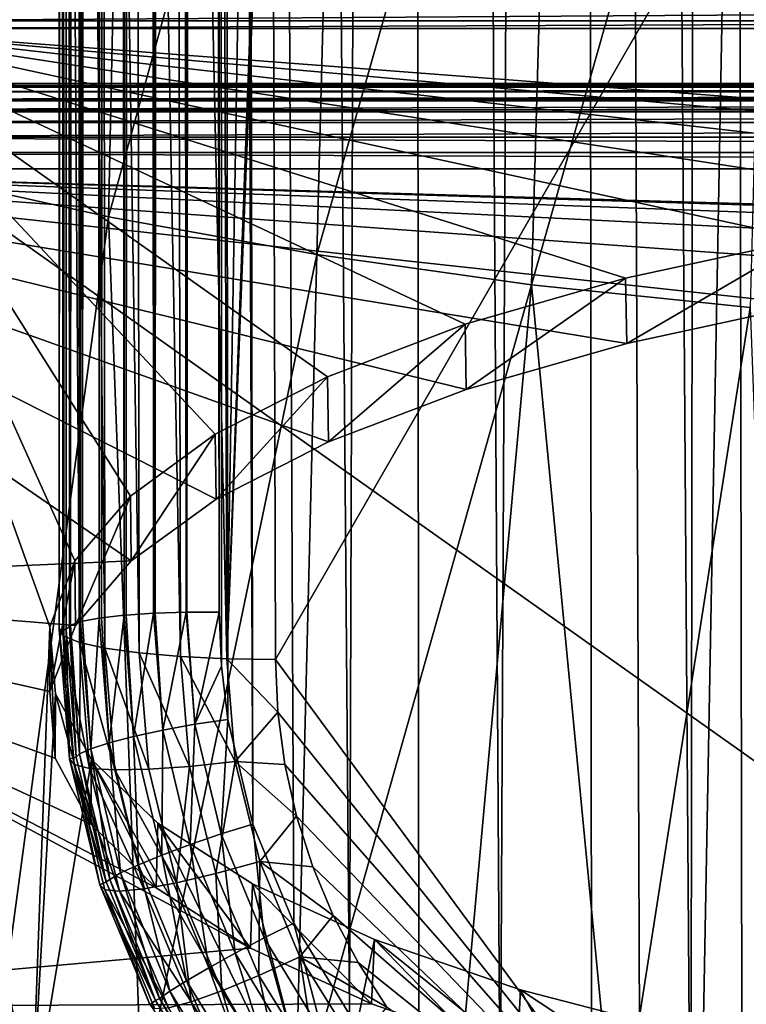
# Model space of a CAD drawing. Header units: metres. Extents: x -24 to 24, y -256 to 25.
# Tile 184 of 256: x -11.86 to -6.57, y -114.59 to -107.43. Entities that reach past the tile are written whole.
import ezdxf

# ---------------------------------------------------------------- set-up
doc = ezdxf.new("R2010")
doc.units = ezdxf.units.M
doc.layers.add('solid_DOMO_KURZ_SW0002', color=7, linetype='CONTINUOUS')

msp = doc.modelspace()

# ---------------------------------------------------------------- linework, layer by layer
at = {"layer": 'solid_DOMO_KURZ_SW0002'}
for points in [[(-11.345451, 0.939709, 172.081985), (-11.407329, 0.926169, 171.979736), (-11.399791, -111.803619, 186.83519)], [(-11.345451, 0.939709, 172.081985), (-11.399791, -111.803619, 186.83519), (-11.278921, -111.780792, 187.008545)], [(-11.2714, 0.952154, 172.175934), (-11.345451, 0.939709, 172.081985), (-11.278921, -111.780792, 187.008545)], [(-11.2714, 0.952154, 172.175934), (-11.278921, -111.780792, 187.008545), (-11.262701, -111.778404, 187.026703)], [(-11.1864, 0.963331, 172.2603), (-11.2714, 0.952154, 172.175934), (-11.262701, -111.778404, 187.026703)], [(-11.1864, 0.963331, 172.2603), (-11.262701, -111.778404, 187.026703), (-11.098462, -111.759491, 187.170334)], [(-11.091709, 0.973071, 172.333817), (-11.1864, 0.963331, 172.2603), (-11.098462, -111.759491, 187.170334)], [(-11.091709, 0.973071, 172.333817), (-11.098462, -111.759491, 187.170334), (-11.083649, -111.758163, 187.18045)], [(-10.988726, 0.981228, 172.395401), (-11.091709, 0.973071, 172.333817), (-11.083649, -111.758163, 187.18045)], [(-10.988726, 0.981228, 172.395401), (-11.083649, -111.758163, 187.18045), (-10.88365, -111.744583, 187.283615)], [(-10.878968, 0.987678, 172.444168), (-10.988726, 0.981228, 172.395401), (-10.88365, -111.744583, 187.283615)], [(-10.878968, 0.987678, 172.444168), (-10.88365, -111.744583, 187.283615), (-10.872885, -111.744049, 187.287628)], [(-10.764057, 0.992322, 172.47937), (-10.878968, 0.987678, 172.444168), (-10.872885, -111.744049, 187.287628)], [(-10.764057, 0.992322, 172.47937), (-10.872885, -111.744049, 187.287628), (-10.647459, -111.736954, 187.341522)], [(-10.645687, 0.995089, 172.500504), (-10.764057, 0.992322, 172.47937), (-10.647459, -111.736954, 187.341522)], [(-10.645687, 0.995089, 172.500504), (-10.647459, -111.736954, 187.341522), (-10.642473, -111.736877, 187.342102)], [(-10.525607, 0.995925, 172.507263), (-10.645687, 0.995089, 172.500504), (-10.642473, -111.736877, 187.342102)], [(-10.525607, 0.995925, 172.507263), (-10.642473, -111.736877, 187.342102), (-10.405606, -111.737061, 187.340744)], [(-10.525607, 0.995925, 172.507263), (-10.405606, -111.737061, 187.340744), (-10.405605, -55.371372, 179.920059)], [(-10.405617, 0.994685, 172.499329), (-9.864247, -113.998833, 187.57135), (-9.458712, -114.663155, 187.61087)], [(-9.071196, 0.974108, 172.343033), (-10.405617, 0.994685, 172.499329), (-9.458712, -114.663155, 187.61087)], [(-10.405617, 0.994685, 172.499329), (-10.161613, -113.27935, 187.513077), (-9.864247, -113.998833, 187.57135)], [(-10.161613, -113.27935, 187.513077), (-10.405617, 0.994685, 172.499329), (-10.405605, -55.371372, 179.920059)], [(-9.071196, 0.974108, 172.343033), (-9.458712, -114.663155, 187.61087), (-8.953783, -115.257195, 187.632233)], [(-9.071196, 0.974108, 172.343033), (-8.953783, -115.257195, 187.632233), (-8.362071, -115.765381, 187.636536)], [(-7.809871, 0.957274, 172.215164), (-9.071196, 0.974108, 172.343033), (-8.362071, -115.765381, 187.636536)], [(-7.809871, 0.957274, 172.215164), (-8.362071, -115.765381, 187.636536), (-7.697355, -116.175331, 187.62532)], [(-7.809871, 0.957274, 172.215164), (-7.342866, -116.33992, 187.614441), (-6.976687, -116.476097, 187.600372)], [(-6.808186, 0.94571, 172.127335), (-7.809871, 0.957274, 172.215164), (-6.976687, -116.476097, 187.600372)], [(-7.809871, 0.957274, 172.215164), (-7.697355, -116.175331, 187.62532), (-7.342866, -116.33992, 187.614441)], [(-6.808186, 0.94571, 172.127335), (-6.976687, -116.476097, 187.600372), (-6.600653, -116.58313, 187.583313)], [(-6.808186, 0.94571, 172.127335), (-5.827713, -116.707108, 187.541061), (-5.436699, -116.723152, 187.516312)], [(-5.208396, 0.93054, 172.0121), (-6.808186, 0.94571, 172.127335), (-5.436699, -116.723152, 187.516312)], [(-6.808186, 0.94571, 172.127335), (-6.216752, -116.660309, 187.563461), (-5.827713, -116.707108, 187.541061)], [(-6.808186, 0.94571, 172.127335), (-6.600653, -116.58313, 187.583313), (-6.216752, -116.660309, 187.563461)], [(-11.407329, 0.926169, 171.979736), (-11.455866, -1.583178, 172.20079), (-11.414127, -111.807198, 186.807999)], [(-11.407329, 0.926169, 171.979736), (-11.414127, -111.807198, 186.807999), (-11.399791, -111.803619, 186.83519)], [(-11.455866, -1.583178, 172.20079), (-11.473079, -2.493837, 172.270737), (-11.414127, -111.807198, 186.807999)], [(-11.473079, -2.493837, 172.270737), (-11.500389, -4.236289, 172.393585), (-11.48707, -111.832359, 186.616867)], [(-11.473079, -2.493837, 172.270737), (-11.48707, -111.832359, 186.616867), (-11.414127, -111.807198, 186.807999)], [(-11.500389, -4.236289, 172.393585), (-11.504066, -4.534753, 172.413376), (-11.495914, -111.837105, 186.580811)], [(-11.500389, -4.236289, 172.393585), (-11.495914, -111.837105, 186.580811), (-11.48707, -111.832359, 186.616867)], [(-11.504066, -4.534753, 172.413376), (-11.519543, -6.827382, 172.55603), (-11.495914, -111.837105, 186.580811)], [(-11.519543, -6.827382, 172.55603), (-11.570704, -103.590523, 182.364151), (-11.56945, -111.862869, 183.525009)], [(-11.544497, -111.86293, 184.95462), (-11.519543, -6.827382, 172.55603), (-11.56945, -111.862869, 183.525009)], [(-11.544497, -111.86293, 184.95462), (-11.519543, -111.862984, 186.384232), (-11.519543, -6.827382, 172.55603)], [(-11.495914, -111.837105, 186.580811), (-11.519543, -6.827382, 172.55603), (-11.519543, -111.862984, 186.384232)], [(-10.405605, -55.371372, 179.920059), (-10.405606, -111.737061, 187.340744), (-10.390113, -112.129089, 187.390381)], [(-10.405605, -55.371372, 179.920059), (-10.343946, -112.518921, 187.435852), (-10.161613, -113.27935, 187.513077)], [(-10.405605, -55.371372, 179.920059), (-10.390113, -112.129089, 187.390381), (-10.343946, -112.518921, 187.435852)], [(-11.572828, -94.621338, 181.0616), (-11.56945, -111.862869, 183.525009), (-11.572563, -95.610428, 181.206985)], [(-11.535565, -111.911331, 183.172058), (-11.56945, -111.862869, 183.525009), (-11.572828, -94.621338, 181.0616)], [(-11.535565, -111.911331, 183.172058), (-11.572828, -94.621338, 181.0616), (-11.540411, -94.70417, 180.72348)], [(-11.422946, -111.957512, 182.835144), (-11.540411, -94.70417, 180.72348), (-11.432789, -94.75219, 180.396149)], [(-11.422946, -111.957512, 182.835144), (-11.535565, -111.911331, 183.172058), (-11.540411, -94.70417, 180.72348)], [(-11.237268, -111.999031, 182.531631), (-11.432789, -94.75219, 180.396149), (-11.255204, -94.795494, 180.100128)], [(-11.237268, -111.999031, 182.531631), (-11.422946, -111.957512, 182.835144), (-11.432789, -94.75219, 180.396149)], [(-10.987901, -112.033791, 182.276825), (-11.255204, -94.795494, 180.100128), (-11.016311, -94.83197, 179.849854)], [(-10.987901, -112.033791, 182.276825), (-11.237268, -111.999031, 182.531631), (-11.255204, -94.795494, 180.100128)], [(-10.687424, -112.060051, 182.083572), (-11.016311, -94.83197, 179.849854), (-10.727748, -94.85984, 179.657516)], [(-10.687424, -112.060051, 182.083572), (-10.987901, -112.033791, 182.276825), (-11.016311, -94.83197, 179.849854)], [(-10.350998, -112.076477, 181.961639), (-10.727748, -94.85984, 179.657516), (-10.403577, -94.877747, 179.532486)], [(-10.350998, -112.076477, 181.961639), (-10.687424, -112.060051, 182.083572), (-10.727748, -94.85984, 179.657516)], [(-10.350998, -112.076477, 181.961639), (-10.403577, -94.877747, 179.532486), (-10.058963, -94.962082, 179.492142)], [(-10.350998, -112.076477, 181.961639), (-10.058963, -94.962082, 179.492142), (-10.022822, -103.158081, 180.672928)], [(-11.572563, -95.610428, 181.206985), (-11.56945, -111.862869, 183.525009), (-11.570704, -103.590523, 182.364151)], [(-11.075173, -102.446503, 106.411995), (-12.663804, -108.537285, 109.393723), (-12.570474, -102.075272, 107.341476)], [(-11.075173, -102.446503, 106.411995), (-11.211205, -108.861351, 108.465073), (-12.663804, -108.537285, 109.393723)], [(-9.529122, -102.754868, 105.602608), (-11.211205, -108.861351, 108.465073), (-11.075173, -102.446503, 106.411995)], [(-9.529122, -102.754868, 105.602608), (-9.696085, -109.135506, 107.652191), (-11.211205, -108.861351, 108.465073)], [(-7.953384, -102.993675, 104.926689), (-9.696085, -109.135506, 107.652191), (-9.529122, -102.754868, 105.602608)], [(-7.953384, -102.993675, 104.926689), (-8.13388, -109.355698, 106.964272), (-9.696085, -109.135506, 107.652191)], [(-6.376075, -103.159241, 104.389969), (-8.13388, -109.355698, 106.964272), (-7.953384, -102.993675, 104.926689)], [(-10.350998, -112.076477, 181.961639), (-10.022822, -103.158081, 180.672928), (-10.02073, -103.694237, 180.749039)], [(-6.376075, -103.159241, 104.389969), (-6.544324, -109.519577, 106.406479), (-8.13388, -109.355698, 106.964272)], [(-10.350998, -112.076477, 181.961639), (-10.02073, -103.694237, 180.749039), (-9.997749, -112.082237, 181.917191)], [(-6.730569, -106.412521, 181.078125), (-9.997749, -112.082237, 181.917191), (-10.02073, -103.694237, 180.749039)], [(-6.730569, -106.412521, 181.078125), (-6.911813, -116.277199, 182.450455), (-9.997749, -112.082237, 181.917191)], [(-6.730569, -106.412521, 181.078125), (-3.363319, -106.668266, 181.081665), (-6.911813, -116.277199, 182.450455)], [(-6.911813, -116.277199, 182.450455), (-3.363319, -106.668266, 181.081665), (-3.452633, -116.498512, 182.457504)], [(0, -107.350349, 136.837509), (-13.2, -107.35025, 136.837585), (-13.2, -107.43425, 136.737518)], [(0, -107.43425, 136.737518), (0, -107.350349, 136.837509), (-13.2, -107.43425, 136.737518)], [(0, -107.43425, 136.737518), (-13.2, -107.48941, 136.619217), (0, -107.48941, 136.619217)], [(0, -107.43425, 136.737518), (-13.2, -107.43425, 136.737518), (-13.2, -107.48941, 136.619217)], [(-0.000581, -108.49678, 133.424271), (0, -107.48941, 136.619217), (-13.2, -107.48941, 136.619217)], [(-12.7791, -115.190109, 112.19574), (-11.768211, -115.412384, 111.490768), (-13.2, -107.48941, 136.619217)], [(-11.63857, -111.844856, 122.805511), (-13.2, -107.48941, 136.619217), (-11.768211, -115.412384, 111.490768)], [(-1.612031, -108.530479, 133.317383), (-0.000581, -108.49678, 133.424271), (-13.2, -107.48941, 136.619217)], [(-3.192516, -108.630882, 132.998947), (-1.612031, -108.530479, 133.317383), (-13.2, -107.48941, 136.619217)], [(-4.71158, -108.796059, 132.475067), (-3.192516, -108.630882, 132.998947), (-13.2, -107.48941, 136.619217)], [(-6.140095, -109.022835, 131.755829), (-4.71158, -108.796059, 132.475067), (-13.2, -107.48941, 136.619217)], [(-7.450558, -109.306847, 130.855042), (-6.140095, -109.022835, 131.755829), (-13.2, -107.48941, 136.619217)], [(-8.617757, -109.642639, 129.79007), (-7.450558, -109.306847, 130.855042), (-13.2, -107.48941, 136.619217)], [(-9.619303, -110.02375, 128.581314), (-8.617757, -109.642639, 129.79007), (-13.2, -107.48941, 136.619217)], [(-10.435889, -110.442856, 127.25209), (-9.619303, -110.02375, 128.581314), (-13.2, -107.48941, 136.619217)], [(-11.051847, -110.891899, 125.827904), (-10.435889, -110.442856, 127.25209), (-13.2, -107.48941, 136.619217)], [(-11.455331, -111.362259, 124.336128), (-11.051847, -110.891899, 125.827904), (-13.2, -107.48941, 136.619217)], [(-11.63857, -111.844856, 122.805511), (-11.455331, -111.362259, 124.336128), (-13.2, -107.48941, 136.619217)], [(-13.180311, -107.890747, 137.057419), (-0.163443, -107.90461, 136.965149), (-13.180483, -107.904785, 136.964584)], [(13.180327, -107.906143, 137.150162), (-13.180311, -107.890747, 137.057419), (-13.180328, -107.906136, 137.150177)], [(13.18031, -107.890755, 137.057388), (-0.163443, -107.90461, 136.965149), (-13.180311, -107.890747, 137.057419)], [(13.180327, -107.906143, 137.150162), (13.18031, -107.890755, 137.057388), (-13.180311, -107.890747, 137.057419)], [(-14.296556, -108.007263, 136.639557), (-13.949248, -107.951073, 136.817795), (13.949268, -107.95108, 136.817749)], [(-14.296556, -108.007263, 136.639557), (13.949268, -107.95108, 136.817749), (14.296568, -108.007278, 136.639511)], [(-13.949248, -107.951073, 136.817795), (-13.57205, -107.916458, 136.927551), (13.572081, -107.916473, 136.927521)], [(-13.949248, -107.951073, 136.817795), (13.572081, -107.916473, 136.927521), (13.949268, -107.95108, 136.817749)], [(-13.57205, -107.916458, 136.927551), (-13.180483, -107.904785, 136.964584), (13.572081, -107.916473, 136.927521)], [(13.572081, -107.916473, 136.927521), (-13.180483, -107.904785, 136.964584), (-0.163443, -107.90461, 136.965149)], [(13.180342, -107.949516, 137.233627), (-13.180342, -107.949509, 137.233658), (-13.18035, -108.016632, 137.299606)], [(13.18035, -108.01664, 137.299591), (13.180342, -107.949516, 137.233627), (-13.18035, -108.016632, 137.299606)], [(13.180342, -107.949516, 137.233627), (-13.180328, -107.906136, 137.150177), (-13.180342, -107.949509, 137.233658)], [(13.180342, -107.949516, 137.233627), (13.180327, -107.906143, 137.150162), (-13.180328, -107.906136, 137.150177)], [(-14.600433, -108.082863, 136.399796), (-14.296556, -108.007263, 136.639557), (14.296568, -108.007278, 136.639511)], [(-14.600433, -108.082863, 136.399796), (14.296568, -108.007278, 136.639511), (14.600436, -108.08287, 136.39975)], [(13.18035, -108.01664, 137.299591), (-13.18035, -108.016632, 137.299606), (-13.180354, -108.096245, 137.340027)], [(13.18035, -108.01664, 137.299591), (-13.180354, -108.096245, 137.340027), (-6.3017, -108.096252, 137.340027)], [(-14.849073, -108.174919, 136.107834), (-14.600433, -108.082863, 136.399796), (14.600436, -108.08287, 136.39975)], [(-14.849073, -108.174919, 136.107834), (14.600436, -108.08287, 136.39975), (14.84907, -108.174927, 136.107803)], [(0.000321, -117.433685, 140.489746), (-13.180354, -108.096245, 137.340027), (-13.195408, -114.976723, 139.619736)], [(0.000321, -117.433685, 140.489746), (-6.3017, -108.096252, 137.340027), (-13.180354, -108.096245, 137.340027)], [(-15.032814, -108.279861, 135.774994), (-14.849073, -108.174919, 136.107834), (14.84907, -108.174927, 136.107803)], [(-15.032814, -108.279861, 135.774994), (14.84907, -108.174927, 136.107803), (15.032806, -108.279869, 135.774963)], [(-15.144494, -108.393593, 135.414276), (-15.032814, -108.279861, 135.774994), (15.144487, -108.3936, 135.414261)], [(-15.032814, -108.279861, 135.774994), (15.032806, -108.279869, 135.774963), (15.144487, -108.3936, 135.414261)], [(-15.1798, -108.511551, 135.040176), (-15.144494, -108.393593, 135.414276), (15.1798, -108.511559, 135.040146)], [(-15.144494, -108.393593, 135.414276), (15.144487, -108.3936, 135.414261), (15.1798, -108.511559, 135.040146)], [(1.608813, -109.007202, 133.46817), (-15.1798, -108.511551, 135.040176), (15.1798, -108.511559, 135.040146)], [(-11.045896, -111.363411, 125.995232), (-15.091898, -111.540451, 125.433723), (-15.1798, -108.511551, 135.040176)], [(-10.42846, -110.915222, 127.416695), (-11.045896, -111.363411, 125.995232), (-15.1798, -108.511551, 135.040176)], [(-9.611064, -110.496994, 128.743149), (-10.42846, -110.915222, 127.416695), (-15.1798, -108.511551, 135.040176)], [(-8.609339, -110.116714, 129.949234), (-9.611064, -110.496994, 128.743149), (-15.1798, -108.511551, 135.040176)], [(-7.442527, -109.7817, 131.011765), (-8.609339, -110.116714, 129.949234), (-15.1798, -108.511551, 135.040176)], [(-6.133009, -109.498375, 131.91037), (-7.442527, -109.7817, 131.011765), (-15.1798, -108.511551, 135.040176)], [(-4.705846, -109.272156, 132.627838), (-6.133009, -109.498375, 131.91037), (-15.1798, -108.511551, 135.040176)], [(-3.188519, -109.107399, 133.150375), (-4.705846, -109.272156, 132.627838), (-15.1798, -108.511551, 135.040176)], [(-1.609968, -109.007248, 133.468018), (-3.188519, -109.107399, 133.150375), (-15.1798, -108.511551, 135.040176)], [(-0.000583, -108.973633, 133.574615), (-1.609968, -109.007248, 133.468018), (-15.1798, -108.511551, 135.040176)], [(1.608813, -109.007202, 133.46817), (-0.000583, -108.973633, 133.574615), (-15.1798, -108.511551, 135.040176)], [(-12.663804, -108.537285, 109.393723), (-11.211205, -108.861351, 108.465073), (-12.047722, -115.05793, 110.944298)], [(-11.211205, -108.861351, 108.465073), (-10.969471, -115.266197, 110.283493), (-12.047722, -115.05793, 110.944298)], [(-11.211205, -108.861351, 108.465073), (-9.696085, -109.135506, 107.652191), (-10.969471, -115.266197, 110.283493)], [(-7.442527, -109.7817, 131.011765), (-6.140095, -109.022835, 131.755829), (-7.450558, -109.306847, 130.855042)], [(-6.133009, -109.498375, 131.91037), (-6.140095, -109.022835, 131.755829), (-7.442527, -109.7817, 131.011765)], [(-9.696085, -109.135506, 107.652191), (-9.85301, -115.454437, 109.686493), (-10.969471, -115.266197, 110.283493)], [(-9.696085, -109.135506, 107.652191), (-8.13388, -109.355698, 106.964272), (-9.85301, -115.454437, 109.686493)], [(-8.609339, -110.116714, 129.949234), (-7.450558, -109.306847, 130.855042), (-8.617757, -109.642639, 129.79007)], [(-7.442527, -109.7817, 131.011765), (-7.450558, -109.306847, 130.855042), (-8.609339, -110.116714, 129.949234)], [(-8.13388, -109.355698, 106.964272), (-8.702188, -115.621941, 109.155083), (-9.85301, -115.454437, 109.686493)], [(-8.13388, -109.355698, 106.964272), (-7.519975, -115.768181, 108.69059), (-8.702188, -115.621941, 109.155083)], [(-8.13388, -109.355698, 106.964272), (-6.544324, -109.519577, 106.406479), (-7.519975, -115.768181, 108.69059)], [(-6.544324, -109.519577, 106.406479), (-6.306563, -115.893143, 108.293411), (-7.519975, -115.768181, 108.69059)], [(-9.611064, -110.496994, 128.743149), (-8.617757, -109.642639, 129.79007), (-9.619303, -110.02375, 128.581314)], [(-8.609339, -110.116714, 129.949234), (-8.617757, -109.642639, 129.79007), (-9.611064, -110.496994, 128.743149)], [(-10.42846, -110.915222, 127.416695), (-9.619303, -110.02375, 128.581314), (-10.435889, -110.442856, 127.25209)], [(-9.611064, -110.496994, 128.743149), (-9.619303, -110.02375, 128.581314), (-10.42846, -110.915222, 127.416695)], [(-11.045896, -111.363411, 125.995232), (-10.435889, -110.442856, 127.25209), (-11.051847, -110.891899, 125.827904)], [(-10.42846, -110.915222, 127.416695), (-10.435889, -110.442856, 127.25209), (-11.045896, -111.363411, 125.995232)], [(-11.451512, -111.832947, 124.506058), (-11.051847, -110.891899, 125.827904), (-11.455331, -111.362259, 124.336128)], [(-11.045896, -111.363411, 125.995232), (-11.051847, -110.891899, 125.827904), (-11.451512, -111.832947, 124.506058)], [(-11.045896, -111.363411, 125.995232), (-11.451512, -111.832947, 124.506058), (-15.091898, -111.540451, 125.433723)], [(-11.637532, -112.314827, 122.977707), (-11.455331, -111.362259, 124.336128), (-11.63857, -111.844856, 122.805511)], [(-11.451512, -111.832947, 124.506058), (-11.455331, -111.362259, 124.336128), (-11.637532, -112.314827, 122.977707)], [(-10.178332, -114.181198, 117.058334), (-15.002814, -114.610039, 115.698227), (-15.091898, -111.540451, 125.433723)], [(-10.863731, -113.742035, 118.451195), (-10.178332, -114.181198, 117.058334), (-15.091898, -111.540451, 125.433723)], [(-11.340791, -113.278618, 119.920952), (-10.863731, -113.742035, 118.451195), (-15.091898, -111.540451, 125.433723)], [(-11.600387, -112.79982, 121.439514), (-11.340791, -113.278618, 119.920952), (-15.091898, -111.540451, 125.433723)], [(-11.637532, -112.314827, 122.977707), (-11.600387, -112.79982, 121.439514), (-15.091898, -111.540451, 125.433723)], [(-11.451512, -111.832947, 124.506058), (-11.637532, -112.314827, 122.977707), (-15.091898, -111.540451, 125.433723)], [(-11.098462, -111.759491, 187.170334), (-11.262701, -111.778404, 187.026703), (-11.207478, -112.687317, 187.118179)], [(-11.029109, -112.641174, 187.2771), (-11.098462, -111.759491, 187.170334), (-11.207478, -112.687317, 187.118179)], [(-11.083649, -111.758163, 187.18045), (-11.098462, -111.759491, 187.170334), (-11.029109, -112.641174, 187.2771)], [(-10.88365, -111.744583, 187.283615), (-11.083649, -111.758163, 187.18045), (-11.029109, -112.641174, 187.2771)], [(-10.816852, -112.595123, 187.386749), (-10.88365, -111.744583, 187.283615), (-11.029109, -112.641174, 187.2771)], [(-10.872885, -111.744049, 187.287628), (-10.88365, -111.744583, 187.283615), (-10.816852, -112.595123, 187.386749)], [(-10.647459, -111.736954, 187.341522), (-10.872885, -111.744049, 187.287628), (-10.816852, -112.595123, 187.386749)], [(-10.583524, -112.551949, 187.440506), (-10.647459, -111.736954, 187.341522), (-10.816852, -112.595123, 187.386749)], [(-10.642473, -111.736877, 187.342102), (-10.647459, -111.736954, 187.341522), (-10.583524, -112.551949, 187.440506)], [(-10.642473, -111.736877, 187.342102), (-10.583524, -112.551949, 187.440506), (-10.405606, -111.737061, 187.340744)], [(-10.583524, -112.551949, 187.440506), (-10.390113, -112.129089, 187.390381), (-10.405606, -111.737061, 187.340744)], [(-11.414127, -111.807198, 186.807999), (-11.48707, -111.832359, 186.616867), (-11.422149, -112.76889, 186.693359)], [(-11.341183, -112.730766, 186.919617), (-11.414127, -111.807198, 186.807999), (-11.422149, -112.76889, 186.693359)], [(-11.399791, -111.803619, 186.83519), (-11.414127, -111.807198, 186.807999), (-11.341183, -112.730766, 186.919617)], [(-11.278921, -111.780792, 187.008545), (-11.399791, -111.803619, 186.83519), (-11.341183, -112.730766, 186.919617)], [(-11.207478, -112.687317, 187.118179), (-11.278921, -111.780792, 187.008545), (-11.341183, -112.730766, 186.919617)], [(-11.262701, -111.778404, 187.026703), (-11.278921, -111.780792, 187.008545), (-11.207478, -112.687317, 187.118179)], [(-11.598053, -112.330452, 121.265396), (-11.63857, -111.844856, 122.805511), (-11.768211, -115.412384, 111.490768)], [(-11.600387, -112.79982, 121.439514), (-11.63857, -111.844856, 122.805511), (-11.598053, -112.330452, 121.265396)], [(-11.637532, -112.314827, 122.977707), (-11.63857, -111.844856, 122.805511), (-11.600387, -112.79982, 121.439514)], [(-11.49536, -112.8032, 183.618683), (-11.544497, -111.86293, 184.95462), (-11.56945, -111.862869, 183.525009)], [(-11.460753, -112.845718, 183.297974), (-11.49536, -112.8032, 183.618683), (-11.56945, -111.862869, 183.525009)], [(-11.460753, -112.845718, 183.297974), (-11.56945, -111.862869, 183.525009), (-11.535565, -111.911331, 183.172058)], [(-11.49536, -112.8032, 183.618683), (-11.519543, -111.862984, 186.384232), (-11.544497, -111.86293, 184.95462)], [(-11.495914, -111.837105, 186.580811), (-11.519543, -111.862984, 186.384232), (-11.446467, -112.793129, 186.478394)], [(-11.49536, -112.8032, 183.618683), (-11.446467, -112.793129, 186.478394), (-11.519543, -111.862984, 186.384232)], [(-11.48707, -111.832359, 186.616867), (-11.495914, -111.837105, 186.580811), (-11.422149, -112.76889, 186.693359)], [(-11.422149, -112.76889, 186.693359), (-11.495914, -111.837105, 186.580811), (-11.446467, -112.793129, 186.478394)], [(-11.349359, -112.873421, 182.958511), (-11.535565, -111.911331, 183.172058), (-11.422946, -111.957512, 182.835144)], [(-11.349359, -112.873421, 182.958511), (-11.460753, -112.845718, 183.297974), (-11.535565, -111.911331, 183.172058)], [(-11.165804, -112.885223, 182.650955), (-11.422946, -111.957512, 182.835144), (-11.237268, -111.999031, 182.531631)], [(-11.165804, -112.885223, 182.650955), (-11.349359, -112.873421, 182.958511), (-11.422946, -111.957512, 182.835144)], [(-10.919354, -112.880508, 182.390854), (-11.237268, -111.999031, 182.531631), (-10.987901, -112.033791, 182.276825)], [(-10.919354, -112.880508, 182.390854), (-11.165804, -112.885223, 182.650955), (-11.237268, -111.999031, 182.531631)], [(-10.622445, -112.859497, 182.191299), (-10.987901, -112.033791, 182.276825), (-10.687424, -112.060051, 182.083572)], [(-10.622445, -112.859497, 182.191299), (-10.919354, -112.880508, 182.390854), (-10.987901, -112.033791, 182.276825)], [(-10.290055, -112.823257, 182.062378), (-10.687424, -112.060051, 182.083572), (-10.350998, -112.076477, 181.961639)], [(-10.290055, -112.823257, 182.062378), (-10.622445, -112.859497, 182.191299), (-10.687424, -112.060051, 182.083572)], [(-10.350998, -112.076477, 181.961639), (-9.997749, -112.082237, 181.917191), (-9.980147, -112.464607, 181.969086)], [(-10.290055, -112.823257, 182.062378), (-10.350998, -112.076477, 181.961639), (-9.980147, -112.464607, 181.969086)], [(-6.911813, -116.277199, 182.450455), (-9.980147, -112.464607, 181.969086), (-9.997749, -112.082237, 181.917191)], [(-10.583524, -112.551949, 187.440506), (-10.343946, -112.518921, 187.435852), (-10.390113, -112.129089, 187.390381)], [(-11.334556, -112.809692, 119.745438), (-11.598053, -112.330452, 121.265396), (-11.768211, -115.412384, 111.490768)], [(-11.600387, -112.79982, 121.439514), (-11.598053, -112.330452, 121.265396), (-11.340791, -113.278618, 119.920952)], [(-11.340791, -113.278618, 119.920952), (-11.598053, -112.330452, 121.265396), (-11.334556, -112.809692, 119.745438)], [(-10.290055, -112.823257, 182.062378), (-9.980147, -112.464607, 181.969086), (-9.928692, -112.846268, 182.020325)], [(-6.911813, -116.277199, 182.450455), (-9.928692, -112.846268, 182.020325), (-9.980147, -112.464607, 181.969086)], [(-10.393098, -113.349083, 187.521027), (-10.343946, -112.518921, 187.435852), (-10.583524, -112.551949, 187.440506)], [(-10.393098, -113.349083, 187.521027), (-10.161613, -113.27935, 187.513077), (-10.343946, -112.518921, 187.435852)], [(-10.816852, -112.595123, 187.386749), (-11.029109, -112.641174, 187.2771), (-10.822459, -113.503944, 187.363297)], [(-10.61785, -113.427246, 187.470306), (-10.816852, -112.595123, 187.386749), (-10.822459, -113.503944, 187.363297)], [(-10.583524, -112.551949, 187.440506), (-10.816852, -112.595123, 187.386749), (-10.61785, -113.427246, 187.470306)], [(-10.393098, -113.349083, 187.521027), (-10.583524, -112.551949, 187.440506), (-10.61785, -113.427246, 187.470306)], [(-11.207478, -112.687317, 187.118179), (-11.341183, -112.730766, 186.919617), (-11.12378, -113.63475, 187.009308)], [(-11.029109, -112.641174, 187.2771), (-11.207478, -112.687317, 187.118179), (-10.994568, -113.574532, 187.206482)], [(-10.994568, -113.574532, 187.206482), (-11.207478, -112.687317, 187.118179), (-11.12378, -113.63475, 187.009308)], [(-10.822459, -113.503944, 187.363297), (-11.029109, -112.641174, 187.2771), (-10.994568, -113.574532, 187.206482)], [(-11.341183, -112.730766, 186.919617), (-11.422149, -112.76889, 186.693359), (-11.202291, -113.680969, 186.783707)], [(-11.12378, -113.63475, 187.009308), (-11.341183, -112.730766, 186.919617), (-11.202291, -113.680969, 186.783707)], [(-11.334556, -112.809692, 119.745438), (-11.768211, -115.412384, 111.490768), (-9.624458, -115.799904, 110.261703)], [(-11.49536, -112.8032, 183.618683), (-11.228506, -113.700272, 186.555069), (-11.446467, -112.793129, 186.478394)], [(-11.49536, -112.8032, 183.618683), (-11.273835, -113.721489, 183.708481), (-11.228506, -113.700272, 186.555069)], [(-11.460753, -112.845718, 183.297974), (-11.273835, -113.721489, 183.708481), (-11.49536, -112.8032, 183.618683)], [(-11.422149, -112.76889, 186.693359), (-11.446467, -112.793129, 186.478394), (-11.228506, -113.700272, 186.555069)], [(-11.202291, -113.680969, 186.783707), (-11.422149, -112.76889, 186.693359), (-11.228506, -113.700272, 186.555069)], [(-11.340791, -113.278618, 119.920952), (-11.334556, -112.809692, 119.745438), (-10.863731, -113.742035, 118.451195)], [(-10.853148, -113.273361, 118.274872), (-11.334556, -112.809692, 119.745438), (-9.624458, -115.799904, 110.261703)], [(-10.863731, -113.742035, 118.451195), (-11.334556, -112.809692, 119.745438), (-10.853148, -113.273361, 118.274872)], [(-10.290055, -112.823257, 182.062378), (-10.431569, -113.639404, 182.294235), (-10.622445, -112.859497, 182.191299)], [(-10.290055, -112.823257, 182.062378), (-10.111473, -113.551804, 182.158691), (-10.431569, -113.639404, 182.294235)], [(-10.290055, -112.823257, 182.062378), (-9.928692, -112.846268, 182.020325), (-9.84376, -113.222343, 182.070251)], [(-10.290055, -112.823257, 182.062378), (-9.84376, -113.222343, 182.070251), (-10.111473, -113.551804, 182.158691)], [(-11.460753, -112.845718, 183.297974), (-11.238991, -113.757202, 183.418182), (-11.273835, -113.721489, 183.708481)], [(-11.131683, -113.766891, 183.076279), (-11.238991, -113.757202, 183.418182), (-11.460753, -112.845718, 183.297974)], [(-11.349359, -112.873421, 182.958511), (-11.131683, -113.766891, 183.076279), (-11.460753, -112.845718, 183.297974)], [(-10.954875, -113.749733, 182.764908), (-11.131683, -113.766891, 183.076279), (-11.349359, -112.873421, 182.958511)], [(-11.165804, -112.885223, 182.650955), (-10.954875, -113.749733, 182.764908), (-11.349359, -112.873421, 182.958511)], [(-10.919354, -112.880508, 182.390854), (-10.717512, -113.706505, 182.499771), (-11.165804, -112.885223, 182.650955)], [(-10.717512, -113.706505, 182.499771), (-10.954875, -113.749733, 182.764908), (-11.165804, -112.885223, 182.650955)], [(-10.622445, -112.859497, 182.191299), (-10.717512, -113.706505, 182.499771), (-10.919354, -112.880508, 182.390854)], [(-10.622445, -112.859497, 182.191299), (-10.431569, -113.639404, 182.294235), (-10.717512, -113.706505, 182.499771)], [(-6.911813, -116.277199, 182.450455), (-9.84376, -113.222343, 182.070251), (-9.928692, -112.846268, 182.020325)], [(-10.111473, -113.551804, 182.158691), (-9.84376, -113.222343, 182.070251), (-9.726174, -113.589302, 182.118469)], [(-6.911813, -116.277199, 182.450455), (-9.726174, -113.589302, 182.118469), (-9.84376, -113.222343, 182.070251)], [(-10.863731, -113.742035, 118.451195), (-10.853148, -113.273361, 118.274872), (-10.178332, -114.181198, 117.058334)], [(-10.163068, -113.712563, 116.88192), (-10.853148, -113.273361, 118.274872), (-9.624458, -115.799904, 110.261703)], [(-10.178332, -114.181198, 117.058334), (-10.853148, -113.273361, 118.274872), (-10.163068, -113.712563, 116.88192)], [(-10.080273, -114.107094, 187.581665), (-10.161613, -113.27935, 187.513077), (-10.393098, -113.349083, 187.521027)], [(-10.080273, -114.107094, 187.581665), (-9.864247, -113.998833, 187.57135), (-10.161613, -113.27935, 187.513077)], [(-10.393098, -113.349083, 187.521027), (-10.61785, -113.427246, 187.470306), (-10.290909, -114.218658, 187.532852)], [(-10.080273, -114.107094, 187.581665), (-10.393098, -113.349083, 187.521027), (-10.290909, -114.218658, 187.532852)], [(-10.61785, -113.427246, 187.470306), (-10.822459, -113.503944, 187.363297), (-10.482928, -114.3246, 187.427475)], [(-10.290909, -114.218658, 187.532852), (-10.61785, -113.427246, 187.470306), (-10.482928, -114.3246, 187.427475)], [(-10.822459, -113.503944, 187.363297), (-10.994568, -113.574532, 187.206482), (-10.644733, -114.418526, 187.271942)], [(-10.482928, -114.3246, 187.427475), (-10.822459, -113.503944, 187.363297), (-10.644733, -114.418526, 187.271942)], [(-10.994568, -113.574532, 187.206482), (-11.12378, -113.63475, 187.009308), (-10.76655, -114.494759, 187.075607)], [(-10.644733, -114.418526, 187.271942), (-10.994568, -113.574532, 187.206482), (-10.76655, -114.494759, 187.075607)], [(-10.111473, -113.551804, 182.158691), (-10.119317, -114.380379, 182.390076), (-10.431569, -113.639404, 182.294235)], [(-10.111473, -113.551804, 182.158691), (-9.819544, -114.243813, 182.248367), (-10.119317, -114.380379, 182.390076)], [(-10.111473, -113.551804, 182.158691), (-9.726174, -113.589302, 182.118469), (-9.576845, -113.944389, 182.164612)], [(-10.111473, -113.551804, 182.158691), (-9.576845, -113.944389, 182.164612), (-9.819544, -114.243813, 182.248367)], [(-6.911813, -116.277199, 182.450455), (-9.576845, -113.944389, 182.164612), (-9.726174, -113.589302, 182.118469)], [(-11.202291, -113.680969, 186.783707), (-11.228506, -113.700272, 186.555069), (-10.870766, -114.563049, 186.613129)], [(-11.12378, -113.63475, 187.009308), (-11.202291, -113.680969, 186.783707), (-10.841019, -114.548698, 186.850342)], [(-10.841019, -114.548698, 186.850342), (-11.202291, -113.680969, 186.783707), (-10.870766, -114.563049, 186.613129)], [(-10.76655, -114.494759, 187.075607), (-11.12378, -113.63475, 187.009308), (-10.841019, -114.548698, 186.850342)], [(-10.431569, -113.639404, 182.294235), (-10.387097, -114.491432, 182.601166), (-10.717512, -113.706505, 182.499771)], [(-10.431569, -113.639404, 182.294235), (-10.119317, -114.380379, 182.390076), (-10.387097, -114.491432, 182.601166)], [(-11.273835, -113.721489, 183.708481), (-10.870766, -114.563049, 186.613129), (-11.228506, -113.700272, 186.555069)], [(-11.273835, -113.721489, 183.708481), (-10.910889, -114.592712, 183.792023), (-10.870766, -114.563049, 186.613129)], [(-11.238991, -113.757202, 183.418182), (-10.910889, -114.592712, 183.792023), (-11.273835, -113.721489, 183.708481)], [(-11.238991, -113.757202, 183.418182), (-10.875364, -114.623634, 183.530075), (-10.910889, -114.592712, 183.792023)], [(-10.774931, -114.616158, 183.185913), (-10.875364, -114.623634, 183.530075), (-11.238991, -113.757202, 183.418182)], [(-11.131683, -113.766891, 183.076279), (-10.774931, -114.616158, 183.185913), (-11.238991, -113.757202, 183.418182)], [(-10.954875, -113.749733, 182.764908), (-10.609373, -114.571373, 182.870972), (-11.131683, -113.766891, 183.076279)], [(-10.717512, -113.706505, 182.499771), (-10.609373, -114.571373, 182.870972), (-10.954875, -113.749733, 182.764908)], [(-10.717512, -113.706505, 182.499771), (-10.387097, -114.491432, 182.601166), (-10.609373, -114.571373, 182.870972)], [(-10.178332, -114.181198, 117.058334), (-10.163068, -113.712563, 116.88192), (-9.297755, -114.587685, 115.769142)], [(-9.277617, -114.11882, 115.593422), (-10.163068, -113.712563, 116.88192), (-9.624458, -115.799904, 110.261703)], [(-9.297755, -114.587685, 115.769142), (-10.163068, -113.712563, 116.88192), (-9.277617, -114.11882, 115.593422)], [(-10.609373, -114.571373, 182.870972), (-10.774931, -114.616158, 183.185913), (-11.131683, -113.766891, 183.076279)], [(-9.819544, -114.243813, 182.248367), (-9.576845, -113.944389, 182.164612), (-9.396447, -114.285919, 182.208527)], [(-6.911813, -116.277199, 182.450455), (-9.396447, -114.285919, 182.208527), (-9.576845, -113.944389, 182.164612)], [(-9.6525, -114.807449, 187.622299), (-9.864247, -113.998833, 187.57135), (-10.080273, -114.107094, 187.581665)], [(-9.6525, -114.807449, 187.622299), (-9.458712, -114.663155, 187.61087), (-9.864247, -113.998833, 187.57135)], [(-10.080273, -114.107094, 187.581665), (-10.290909, -114.218658, 187.532852), (-9.843849, -114.94986, 187.574295)], [(-9.6525, -114.807449, 187.622299), (-10.080273, -114.107094, 187.581665), (-9.843849, -114.94986, 187.574295)], [(-9.277617, -114.11882, 115.593422), (-9.624458, -115.799904, 110.261703), (-7.345461, -116.106712, 109.288635)], [(-9.297755, -114.587685, 115.769142), (-9.277617, -114.11882, 115.593422), (-8.238894, -114.953682, 114.608345)], [(-8.21378, -114.484352, 114.434105), (-9.277617, -114.11882, 115.593422), (-7.345461, -116.106712, 109.288635)], [(-8.238894, -114.953682, 114.608345), (-9.277617, -114.11882, 115.593422), (-8.21378, -114.484352, 114.434105)], [(-10.178332, -114.181198, 117.058334), (-9.297755, -114.587685, 115.769142), (-15.002814, -114.610039, 115.698227)], [(-10.290909, -114.218658, 187.532852), (-10.482928, -114.3246, 187.427475), (-10.018666, -115.082809, 187.469604)], [(-9.843849, -114.94986, 187.574295), (-10.290909, -114.218658, 187.532852), (-10.018666, -115.082809, 187.469604)], [(-9.819544, -114.243813, 182.248367), (-9.693451, -115.063988, 182.476685), (-10.119317, -114.380379, 182.390076)], [(-9.819544, -114.243813, 182.248367), (-9.396447, -114.285919, 182.208527), (-9.18621, -114.611359, 182.249908)], [(-9.819544, -114.243813, 182.248367), (-9.18621, -114.611359, 182.249908), (-9.421403, -114.882355, 182.329453)], [(-9.819544, -114.243813, 182.248367), (-9.421403, -114.882355, 182.329453), (-9.693451, -115.063988, 182.476685)], [(-10.482928, -114.3246, 187.427475), (-10.644733, -114.418526, 187.271942), (-10.166392, -115.198288, 187.31456)], [(-10.018666, -115.082809, 187.469604), (-10.482928, -114.3246, 187.427475), (-10.166392, -115.198288, 187.31456)], [(-6.911813, -116.277199, 182.450455), (-9.18621, -114.611359, 182.249908), (-9.396447, -114.285919, 182.208527)], [(-10.119317, -114.380379, 182.390076), (-9.936432, -115.215492, 182.692749), (-10.387097, -114.491432, 182.601166)], [(-10.119317, -114.380379, 182.390076), (-9.693451, -115.063988, 182.476685), (-9.936432, -115.215492, 182.692749)], [(-10.644733, -114.418526, 187.271942), (-10.76655, -114.494759, 187.075607), (-10.278104, -115.289314, 187.118515)], [(-10.166392, -115.198288, 187.31456), (-10.644733, -114.418526, 187.271942), (-10.278104, -115.289314, 187.118515)], [(-10.841019, -114.548698, 186.850342), (-10.870766, -114.563049, 186.613129), (-10.381438, -115.360886, 186.65242)], [(-10.76655, -114.494759, 187.075607), (-10.841019, -114.548698, 186.850342), (-10.347052, -115.350395, 186.893311)], [(-10.347052, -115.350395, 186.893311), (-10.841019, -114.548698, 186.850342), (-10.381438, -115.360886, 186.65242)], [(-10.278104, -115.289314, 187.118515), (-10.76655, -114.494759, 187.075607), (-10.347052, -115.350395, 186.893311)], [(-10.387097, -114.491432, 182.601166), (-10.138087, -115.329216, 182.966766), (-10.609373, -114.571373, 182.870972)], [(-10.387097, -114.491432, 182.601166), (-9.936432, -115.215492, 182.692749), (-10.138087, -115.329216, 182.966766)], [(-8.238894, -114.953682, 114.608345), (-8.21378, -114.484352, 114.434105), (-7.02201, -115.272194, 113.598152)], [(-6.992023, -114.802124, 113.42627), (-8.21378, -114.484352, 114.434105), (-7.345461, -116.106712, 109.288635)], [(-7.02201, -115.272194, 113.598152), (-8.21378, -114.484352, 114.434105), (-6.992023, -114.802124, 113.42627)], [(-9.297755, -114.587685, 115.769142), (-8.238894, -114.953682, 114.608345), (-15.002814, -114.610039, 115.698227)], [(-10.910889, -114.592712, 183.792023), (-10.381438, -115.360886, 186.65242), (-10.870766, -114.563049, 186.613129)], [(-10.609373, -114.571373, 182.870972), (-10.28824, -115.399422, 183.284882), (-10.774931, -114.616158, 183.185913)], [(-10.609373, -114.571373, 182.870972), (-10.138087, -115.329216, 182.966766), (-10.28824, -115.399422, 183.284882)]]:
    msp.add_3dface(points, dxfattribs=at)

doc.saveas('drawing.dxf')
